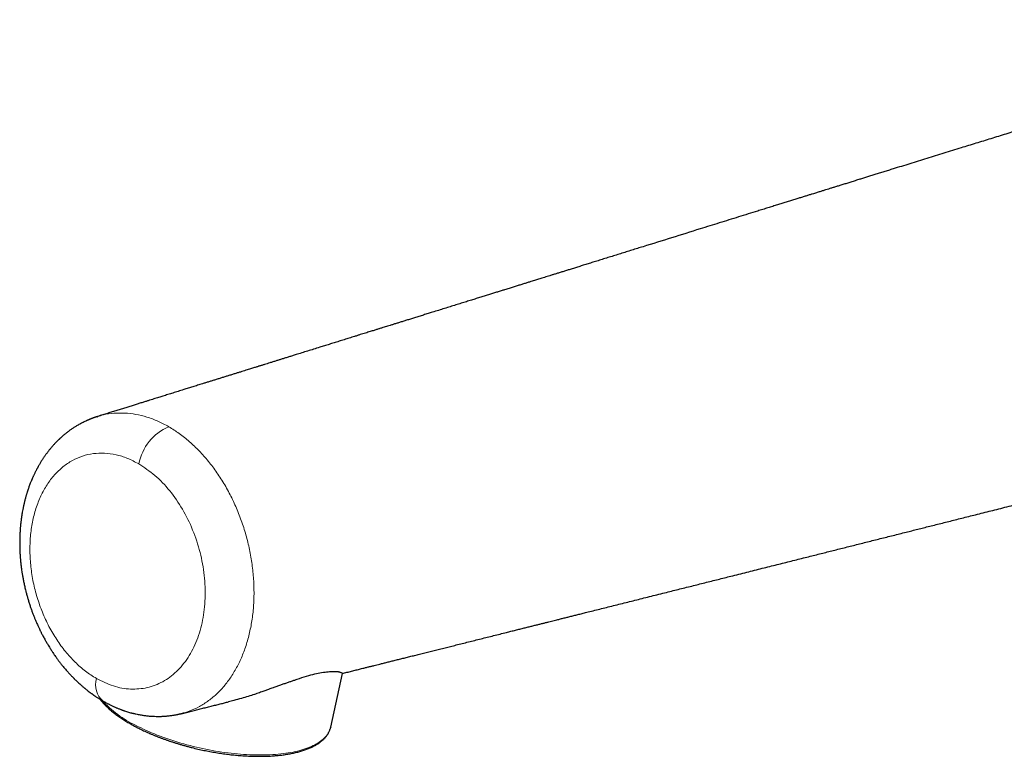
# Model space of a CAD drawing. Header units: millimetres. Extents: x 8 to 961, y 12 to 932.
# Tile 51 of 187: x 635 to 718, y 211 to 273. Entities that reach past the tile are written whole.
import ezdxf

# ---------------------------------------------------------------- set-up
doc = ezdxf.new("R2010")
doc.units = ezdxf.units.MM

msp = doc.modelspace()

# ---------------------------------------------------------------- linework, layer by layer
at = {"color": 7, "linetype": 'Continuous', "lineweight": 30}
for p, q in [((641.347, 239.941), (641.405, 239.958)), ((661.034, 213.773), (662.019, 218.31)), ((661.034, 213.773), (661.02, 213.716))]:
    msp.add_line(p, q, dxfattribs=at)
at = {"color": 8, "linetype": 'Continuous', "lineweight": 0, "flags": 128}
msp.add_lwpolyline([(661.02, 213.716), (661.017, 213.704), (660.986, 213.601), (660.948, 213.499), (660.903, 213.398), (660.851, 213.3), (660.791, 213.203), (660.725, 213.109), (660.652, 213.016), (660.572, 212.925), (660.486, 212.837), (660.392, 212.751), (660.293, 212.667), (660.186, 212.585), (660.073, 212.506), (659.954, 212.429), (659.828, 212.355), (659.696, 212.283), (659.558, 212.214), (659.413, 212.147), (659.263, 212.083), (659.107, 212.022), (658.945, 211.964), (658.778, 211.908), (658.605, 211.856), (658.427, 211.806), (658.243, 211.759), (658.055, 211.715), (657.861, 211.674), (657.663, 211.637), (657.46, 211.602), (657.252, 211.57), (657.04, 211.542), (656.823, 211.516), (656.603, 211.494), (656.378, 211.475), (656.15, 211.459), (655.918, 211.446), (655.682, 211.437), (655.444, 211.43), (655.202, 211.427), (654.957, 211.427), (654.709, 211.43), (654.459, 211.437), (654.207, 211.446), (653.952, 211.459), (653.695, 211.475), (653.436, 211.494), (653.175, 211.517), (652.913, 211.542), (652.649, 211.571), (652.385, 211.602), (652.119, 211.637), (651.853, 211.675), (651.586, 211.716), (651.318, 211.76), (651.051, 211.806), (650.783, 211.856), (650.516, 211.909), (650.248, 211.964), (649.982, 212.023), (649.716, 212.084), (649.451, 212.148), (649.187, 212.214), (648.925, 212.284), (648.664, 212.355), (648.404, 212.43), (648.147, 212.507), (647.891, 212.586), (647.638, 212.667), (647.387, 212.751), (647.139, 212.838), (646.894, 212.926), (646.651, 213.017), (646.411, 213.11), (646.175, 213.204), (645.942, 213.301), (645.713, 213.399), (645.488, 213.5), (645.266, 213.602), (645.049, 213.706), (644.835, 213.811), (644.626, 213.918)], dxfattribs=at)
at = {"color": 8, "linetype": 'Continuous', "lineweight": 0}
for centre, radius, start, end in [((649.12, 235.127), 4.342, 113.58187, 168.76856), ((642.99, 217.347), 1.78, 162.56337, 230.86231), ((648.768, 222.57), 9.592, 222.92196, 244.42236)]:
    msp.add_arc(centre, radius, start, end, dxfattribs=at)
at = {"color": 7, "linetype": 'Continuous', "lineweight": 30}
for points, knots in [([(763.387, 270.487), (763.352, 270.507), (763.29, 270.543), (763.208, 270.589), (763.147, 270.623), (763.099, 270.65), (763.038, 270.684), (762.956, 270.729), (762.845, 270.79), (762.721, 270.857), (762.588, 270.928), (762.461, 270.994), (762.342, 271.055), (762.229, 271.113), (762.118, 271.168), (762.004, 271.224), (761.882, 271.284), (761.748, 271.349), (761.605, 271.416), (761.461, 271.482), (761.324, 271.545), (761.186, 271.606), (761.044, 271.669), (760.893, 271.734), (760.742, 271.797), (760.588, 271.861), (760.43, 271.925), (760.267, 271.989), (760.107, 272.051), (759.956, 272.108), (759.815, 272.16), (759.68, 272.209), (759.535, 272.26), (759.374, 272.316), (759.19, 272.378), (758.993, 272.442), (758.788, 272.507), (758.572, 272.572), (758.358, 272.635), (758.145, 272.695), (757.942, 272.749), (757.74, 272.802), (757.527, 272.855), (757.3, 272.909), (757.067, 272.961), (756.837, 273.01), (756.621, 273.054), (756.415, 273.093), (756.22, 273.128), (756.029, 273.161), (755.816, 273.195), (755.569, 273.231), (755.287, 273.27), (754.991, 273.305), (754.693, 273.336), (754.401, 273.362), (754.118, 273.383), (753.847, 273.399), (753.542, 273.413), (753.196, 273.423), (752.806, 273.427), (752.407, 273.423), (752.057, 273.413), (751.754, 273.399), (751.503, 273.384), (751.297, 273.369), (751.142, 273.357), (751.041, 273.349), (750.947, 273.34), (750.853, 273.332), (750.765, 273.323), (750.683, 273.315), (750.607, 273.307), (750.527, 273.298), (750.439, 273.289), (750.344, 273.278), (750.245, 273.266), (750.152, 273.254), (750.068, 273.244), (749.993, 273.234), (749.923, 273.224), (749.852, 273.215), (749.776, 273.204), (749.692, 273.192), (749.605, 273.179), (749.52, 273.167), (749.444, 273.155), (749.376, 273.144), (749.316, 273.135), (749.263, 273.126), (749.213, 273.118), (749.159, 273.109), (749.096, 273.099), (749.029, 273.087), (748.966, 273.076), (748.906, 273.066), (748.842, 273.054), (748.773, 273.042), (748.668, 273.023), (748.532, 272.997), (748.36, 272.964), (748.189, 272.93), (748.017, 272.894), (747.848, 272.858), (747.698, 272.825), (747.576, 272.798), (747.473, 272.775), (747.372, 272.751), (747.271, 272.728), (747.168, 272.703), (747.066, 272.679), (746.963, 272.654), (746.861, 272.628), (746.756, 272.602), (746.652, 272.576), (746.548, 272.549), (746.446, 272.523), (746.34, 272.495), (746.234, 272.467), (746.144, 272.443), (746.065, 272.422), (746.001, 272.404), (745.933, 272.386), (745.86, 272.366), (745.795, 272.348), (745.741, 272.333), (745.7, 272.321), (745.657, 272.309), (745.604, 272.294), (745.532, 272.274), (745.45, 272.25), (745.365, 272.226), (745.289, 272.204), (745.217, 272.184), (745.149, 272.164), (745.076, 272.142), (744.991, 272.118), (744.893, 272.088), (744.795, 272.059), (744.7, 272.031), (744.612, 272.005), (744.528, 271.979), (744.444, 271.954), (744.361, 271.928), (744.281, 271.904), (744.202, 271.88), (744.119, 271.854), (744.016, 271.823), (743.893, 271.785), (743.761, 271.743), (743.636, 271.704), (743.524, 271.67), (743.42, 271.637), (743.29, 271.597), (743.131, 271.547), (742.945, 271.489), (742.759, 271.431), (742.577, 271.375), (742.399, 271.32), (742.222, 271.265), (742.044, 271.211), (741.866, 271.156), (741.691, 271.102), (741.527, 271.052), (741.387, 271.009), (741.271, 270.974), (741.177, 270.945), (741.092, 270.919), (741.011, 270.894), (740.927, 270.868), (740.821, 270.835), (740.69, 270.795), (740.532, 270.746), (740.358, 270.693), (740.168, 270.634), (739.96, 270.57), (739.739, 270.502), (739.505, 270.43), (739.259, 270.354), (739.001, 270.274), (738.737, 270.193), (738.376, 270.082), (737.923, 269.943), (737.381, 269.776), (736.789, 269.593), (736.147, 269.396), (735.459, 269.184), (734.785, 268.976), (734.183, 268.791), (733.653, 268.627), (733.188, 268.484), (732.722, 268.341), (732.248, 268.194), (731.761, 268.045), (731.264, 267.891), (730.739, 267.73), (730.187, 267.56), (729.609, 267.381), (729.019, 267.2), (728.417, 267.014), (727.777, 266.817), (727.097, 266.607), (726.379, 266.386), (725.649, 266.161), (724.908, 265.933), (724.157, 265.701), (723.397, 265.467), (722.629, 265.23), (721.674, 264.935), (720.541, 264.586), (719.239, 264.183), (717.951, 263.785), (716.677, 263.392), (715.417, 263.002), (714.097, 262.593), (712.717, 262.166), (711.278, 261.72), (709.854, 261.279), (708.779, 260.946), (708.048, 260.719), (707.659, 260.598), (707.276, 260.48), (706.905, 260.364), (706.546, 260.253), (706.2, 260.145), (705.866, 260.042), (705.519, 259.934), (705.161, 259.823), (704.794, 259.709), (704.446, 259.601), (704.118, 259.499), (703.808, 259.403), (703.517, 259.312), (703.245, 259.228), (702.992, 259.149), (702.757, 259.076), (702.563, 259.016), (702.402, 258.966), (702.265, 258.923), (702.12, 258.878), (701.965, 258.83), (701.801, 258.779), (701.601, 258.717), (701.364, 258.643), (701.085, 258.557), (700.788, 258.464), (700.472, 258.366), (700.136, 258.262), (699.782, 258.151), (699.42, 258.039), (699.051, 257.924), (698.676, 257.808), (698.286, 257.686), (697.879, 257.56), (697.457, 257.428), (696.901, 257.255), (696.216, 257.042), (695.407, 256.79), (694.598, 256.539), (693.792, 256.288), (692.986, 256.037), (691.646, 255.62), (689.772, 255.036), (688.007, 254.486), (686.888, 254.138), (686.414, 253.99), (685.939, 253.842), (685.464, 253.694), (684.988, 253.546), (684.512, 253.398), (684.038, 253.25), (683.581, 253.108), (683.144, 252.972), (682.731, 252.843), (682.332, 252.719), (681.948, 252.599), (681.58, 252.484), (681.233, 252.376), (680.907, 252.275), (680.601, 252.18), (680.309, 252.089), (680.031, 252.002), (679.767, 251.92), (679.517, 251.842), (679.28, 251.769), (679.058, 251.699), (678.849, 251.634), (678.656, 251.574), (678.473, 251.517), (678.293, 251.461), (678.108, 251.404), (677.891, 251.336), (677.642, 251.259), (677.358, 251.17), (677.058, 251.077), (676.741, 250.978), (676.408, 250.874), (676.059, 250.766), (675.721, 250.66), (675.395, 250.559), (675.081, 250.461), (674.754, 250.359), (674.411, 250.253), (674.053, 250.141), (673.681, 250.025), (673.291, 249.904), (672.886, 249.778), (672.464, 249.647), (672.026, 249.51), (671.573, 249.369), (671.104, 249.224), (670.62, 249.073), (670.12, 248.917), (669.658, 248.773), (669.235, 248.642), (668.857, 248.524), (668.479, 248.407), (668.111, 248.292), (667.763, 248.184), (667.434, 248.081), (667.126, 247.985), (666.835, 247.895), (666.561, 247.809), (666.303, 247.729), (666.062, 247.654), (665.839, 247.585), (665.636, 247.522), (665.462, 247.467), (665.315, 247.422), (665.194, 247.384), (665.078, 247.348), (664.959, 247.311), (664.829, 247.271), (664.684, 247.226), (664.526, 247.176), (664.353, 247.122), (664.166, 247.064), (663.966, 247.002), (663.754, 246.936), (663.529, 246.866), (663.291, 246.792), (662.98, 246.695), (662.604, 246.578), (662.169, 246.443), (661.742, 246.31), (661.323, 246.179), (660.913, 246.052), (660.511, 245.927), (660.072, 245.79), (659.597, 245.642), (659.089, 245.484), (658.597, 245.331), (658.173, 245.199), (657.813, 245.087), (657.515, 244.994), (657.227, 244.904), (656.953, 244.819), (656.692, 244.738), (656.431, 244.656), (656.172, 244.576), (655.917, 244.496), (655.681, 244.423), (655.488, 244.363), (655.337, 244.316), (655.221, 244.28), (655.112, 244.246), (655.01, 244.214), (654.911, 244.183), (654.802, 244.149), (654.676, 244.11), (654.528, 244.064), (654.364, 244.013), (654.184, 243.957), (653.986, 243.895), (653.771, 243.828), (653.54, 243.756), (653.293, 243.679), (653.029, 243.597), (652.749, 243.51), (652.466, 243.422), (652.182, 243.333), (651.899, 243.245), (651.612, 243.156), (651.326, 243.067), (651.045, 242.979), (650.768, 242.893), (650.496, 242.808), (650.178, 242.709), (649.818, 242.597), (649.418, 242.472), (649.029, 242.351), (648.618, 242.223), (648.189, 242.089), (647.742, 241.95), (647.314, 241.817), (646.975, 241.711), (646.716, 241.63), (646.526, 241.571), (646.326, 241.509), (646.114, 241.443), (645.891, 241.373), (645.657, 241.3), (645.397, 241.219), (645.11, 241.13), (644.794, 241.031), (644.462, 240.928), (644.116, 240.82), (643.754, 240.707), (643.384, 240.592), (643.008, 240.475), (642.625, 240.355), (642.229, 240.232), (641.819, 240.104), (641.541, 240.017), (641.4, 239.973)], [0, 0, 0, 0, 0.000712, 0.001264, 0.001657, 0.001944, 0.002244, 0.002883, 0.003594, 0.004485, 0.005373, 0.006234, 0.00701, 0.00774, 0.008469, 0.0092, 0.00998, 0.01088, 0.011824, 0.012769, 0.013674, 0.01448, 0.01545, 0.016415, 0.017398, 0.018344, 0.019374, 0.020413, 0.02145, 0.022409, 0.023278, 0.024117, 0.024956, 0.02602, 0.027142, 0.028416, 0.029697, 0.030982, 0.032427, 0.033685, 0.034923, 0.036162, 0.037408, 0.038833, 0.040317, 0.041668, 0.043017, 0.044251, 0.045402, 0.046548, 0.047697, 0.049251, 0.050995, 0.052785, 0.054565, 0.056345, 0.058029, 0.059619, 0.061209, 0.063488, 0.065808, 0.068196, 0.070668, 0.072168, 0.073712, 0.075283, 0.075979, 0.076585, 0.077163, 0.077747, 0.078345, 0.078823, 0.079287, 0.079778, 0.080344, 0.080964, 0.081603, 0.082231, 0.082762, 0.083227, 0.083675, 0.084123, 0.084607, 0.08514, 0.085765, 0.086295, 0.086798, 0.087242, 0.087628, 0.087972, 0.088275, 0.088601, 0.089026, 0.089519, 0.089921, 0.090261, 0.090684, 0.091183, 0.09162, 0.092748, 0.09388, 0.095026, 0.096135, 0.097308, 0.098394, 0.099131, 0.099749, 0.100447, 0.101161, 0.101795, 0.102515, 0.103234, 0.103883, 0.104595, 0.105395, 0.106003, 0.106748, 0.107504, 0.108191, 0.108949, 0.109395, 0.109827, 0.110303, 0.110829, 0.111352, 0.111689, 0.111958, 0.112223, 0.112598, 0.113085, 0.113768, 0.114355, 0.114896, 0.115411, 0.115897, 0.116351, 0.117009, 0.117721, 0.118511, 0.11916, 0.119818, 0.120443, 0.12106, 0.121698, 0.122346, 0.122888, 0.1235, 0.124267, 0.125325, 0.126442, 0.127456, 0.128367, 0.129206, 0.130076, 0.131644, 0.133305, 0.134943, 0.136541, 0.138107, 0.139691, 0.141209, 0.142752, 0.144299, 0.145711, 0.146958, 0.147871, 0.14867, 0.149356, 0.150024, 0.15073, 0.151473, 0.152717, 0.154053, 0.155482, 0.157137, 0.158902, 0.160777, 0.162763, 0.16486, 0.167068, 0.169342, 0.171602, 0.176288, 0.180903, 0.185445, 0.19142, 0.197279, 0.203022, 0.208637, 0.212634, 0.216558, 0.220502, 0.224538, 0.228675, 0.232912, 0.237236, 0.242079, 0.247, 0.252009, 0.257128, 0.262373, 0.268367, 0.274484, 0.280703, 0.287012, 0.293404, 0.299873, 0.306418, 0.313036, 0.324256, 0.335347, 0.346314, 0.357163, 0.367899, 0.378526, 0.390921, 0.403183, 0.41532, 0.427343, 0.43069, 0.434028, 0.437306, 0.440475, 0.443536, 0.446488, 0.449334, 0.452074, 0.455369, 0.4585, 0.461466, 0.46427, 0.466912, 0.469394, 0.471715, 0.473878, 0.475882, 0.477729, 0.478854, 0.480002, 0.481237, 0.482559, 0.483968, 0.485463, 0.487675, 0.490051, 0.492592, 0.495296, 0.498163, 0.501192, 0.504384, 0.507451, 0.510654, 0.513991, 0.517463, 0.52107, 0.52481, 0.531727, 0.538651, 0.54556, 0.552456, 0.55934, 0.566216, 0.586811, 0.607406, 0.611457, 0.61551, 0.619566, 0.623626, 0.62769, 0.631759, 0.635832, 0.639822, 0.643484, 0.647018, 0.650424, 0.653702, 0.65685, 0.659868, 0.662594, 0.665204, 0.667696, 0.670071, 0.672328, 0.674466, 0.676486, 0.678387, 0.680169, 0.681831, 0.683348, 0.684853, 0.686441, 0.68811, 0.690399, 0.692827, 0.695394, 0.6981, 0.700945, 0.70393, 0.707056, 0.709612, 0.712286, 0.715087, 0.718015, 0.721071, 0.724255, 0.727567, 0.731043, 0.734651, 0.73839, 0.742261, 0.746265, 0.750401, 0.75467, 0.759073, 0.762252, 0.765497, 0.768778, 0.771928, 0.774921, 0.777708, 0.780343, 0.782826, 0.785157, 0.787373, 0.789431, 0.791331, 0.793071, 0.794653, 0.795785, 0.796818, 0.797758, 0.798752, 0.799867, 0.801102, 0.802457, 0.803933, 0.805529, 0.807246, 0.80905, 0.810971, 0.813008, 0.815162, 0.818922, 0.82265, 0.826303, 0.82988, 0.833382, 0.836809, 0.84016, 0.844643, 0.848983, 0.85318, 0.857232, 0.859853, 0.862409, 0.864869, 0.867212, 0.86944, 0.871552, 0.873893, 0.876073, 0.878092, 0.879951, 0.880996, 0.881983, 0.882911, 0.883781, 0.884593, 0.885447, 0.886577, 0.88784, 0.889236, 0.890765, 0.892462, 0.894298, 0.896273, 0.898386, 0.900638, 0.903028, 0.905557, 0.907883, 0.910315, 0.912795, 0.915238, 0.917642, 0.920006, 0.922332, 0.924619, 0.928134, 0.931553, 0.934876, 0.938102, 0.94207, 0.945882, 0.949539, 0.953041, 0.954576, 0.956189, 0.957899, 0.959706, 0.96161, 0.96361, 0.965707, 0.968275, 0.970974, 0.973804, 0.976764, 0.979855, 0.983076, 0.986231, 0.989502, 0.992887, 0.996386, 1, 1, 1, 1]), ([(641.37, 239.959), (641.338, 239.949), (641.279, 239.931), (641.199, 239.904), (641.135, 239.882), (641.079, 239.862), (641.028, 239.844), (640.979, 239.826), (640.928, 239.807), (640.877, 239.788), (640.833, 239.77), (640.796, 239.756), (640.759, 239.741), (640.713, 239.722), (640.662, 239.701), (640.613, 239.68), (640.566, 239.66), (640.515, 239.638), (640.454, 239.611), (640.364, 239.569), (640.239, 239.51), (640.095, 239.437), (639.95, 239.36), (639.815, 239.286), (639.684, 239.21), (639.565, 239.138), (639.45, 239.066), (639.34, 238.994), (639.226, 238.918), (639.117, 238.842), (639.018, 238.771), (638.932, 238.707), (638.857, 238.65), (638.783, 238.593), (638.711, 238.536), (638.637, 238.476), (638.564, 238.415), (638.499, 238.36), (638.439, 238.309), (638.382, 238.258), (638.322, 238.205), (638.271, 238.159), (638.228, 238.119), (638.188, 238.081), (638.142, 238.038), (638.095, 237.992), (638.041, 237.94), (637.985, 237.885), (637.926, 237.825), (637.872, 237.769), (637.818, 237.713), (637.756, 237.647), (637.684, 237.569), (637.611, 237.487), (637.537, 237.403), (637.465, 237.319), (637.391, 237.23), (637.319, 237.142), (637.253, 237.058), (637.19, 236.977), (637.13, 236.898), (637.068, 236.815), (637.005, 236.728), (636.947, 236.646), (636.892, 236.568), (636.838, 236.488), (636.778, 236.398), (636.713, 236.299), (636.646, 236.193), (636.581, 236.087), (636.519, 235.984), (636.462, 235.886), (636.415, 235.804), (636.377, 235.736), (636.345, 235.678), (636.31, 235.614), (636.27, 235.54), (636.227, 235.458), (636.182, 235.371), (636.135, 235.278), (636.087, 235.178), (636.037, 235.074), (635.99, 234.974), (635.95, 234.885), (635.916, 234.81), (635.889, 234.747), (635.864, 234.689), (635.837, 234.625), (635.805, 234.548), (635.765, 234.45), (635.717, 234.329), (635.662, 234.185), (635.612, 234.051), (635.572, 233.936), (635.542, 233.85), (635.518, 233.778), (635.498, 233.719), (635.481, 233.666), (635.463, 233.611), (635.442, 233.544), (635.418, 233.467), (635.392, 233.381), (635.366, 233.293), (635.337, 233.19), (635.304, 233.072), (635.269, 232.941), (635.238, 232.817), (635.211, 232.707), (635.19, 232.617), (635.174, 232.546), (635.159, 232.482), (635.144, 232.411), (635.124, 232.321), (635.103, 232.219), (635.076, 232.081), (635.046, 231.917), (635.013, 231.721), (634.983, 231.529), (634.957, 231.344), (634.936, 231.179), (634.919, 231.034), (634.905, 230.908), (634.895, 230.807), (634.888, 230.727), (634.881, 230.653), (634.873, 230.56), (634.864, 230.442), (634.855, 230.305), (634.846, 230.161), (634.839, 230.015), (634.833, 229.865), (634.828, 229.677), (634.824, 229.445), (634.824, 229.162), (634.829, 228.906), (634.836, 228.684), (634.844, 228.507), (634.854, 228.339), (634.864, 228.19), (634.873, 228.066), (634.881, 227.967), (634.887, 227.891), (634.893, 227.833), (634.899, 227.771), (634.906, 227.69), (634.918, 227.583), (634.932, 227.455), (634.949, 227.309), (634.974, 227.121), (635.007, 226.887), (635.052, 226.605), (635.106, 226.299), (635.171, 225.971), (635.247, 225.619), (635.328, 225.284), (635.41, 224.97), (635.491, 224.679), (635.579, 224.383), (635.672, 224.09), (635.765, 223.812), (635.862, 223.54), (635.96, 223.279), (636.058, 223.029), (636.15, 222.806), (636.234, 222.609), (636.309, 222.438), (636.376, 222.292), (636.432, 222.171), (636.472, 222.086), (636.499, 222.03), (636.517, 221.993), (636.538, 221.949), (636.566, 221.891), (636.603, 221.816), (636.65, 221.724), (636.707, 221.612), (636.775, 221.482), (636.851, 221.338), (636.931, 221.193), (637.009, 221.052), (637.086, 220.917), (637.175, 220.765), (637.275, 220.599), (637.384, 220.422), (637.498, 220.243), (637.615, 220.065), (637.733, 219.891), (637.837, 219.741), (637.921, 219.624), (637.987, 219.532), (638.045, 219.454), (638.109, 219.367), (638.181, 219.272), (638.259, 219.172), (638.345, 219.062), (638.442, 218.941), (638.553, 218.806), (638.678, 218.658), (638.795, 218.523), (638.901, 218.405), (638.99, 218.307), (639.079, 218.211), (639.161, 218.123), (639.231, 218.051), (639.282, 217.998), (639.319, 217.961), (639.349, 217.93), (639.385, 217.894), (639.43, 217.849), (639.483, 217.796), (639.542, 217.739), (639.63, 217.653), (639.743, 217.547), (639.875, 217.426), (639.995, 217.318), (640.102, 217.226), (640.185, 217.155), (640.249, 217.101), (640.302, 217.057), (640.363, 217.007), (640.436, 216.948), (640.546, 216.86), (640.688, 216.75), (640.823, 216.65), (640.92, 216.579), (640.977, 216.538), (641.028, 216.502), (641.074, 216.47), (641.116, 216.441), (641.164, 216.408), (641.227, 216.365), (641.312, 216.309), (641.407, 216.246), (641.51, 216.181), (641.617, 216.114), (641.737, 216.042), (641.822, 215.992), (641.866, 215.967)], [0, 0, 0, 0, 0.0035993, 0.006763, 0.0095052, 0.0118085, 0.0137358, 0.0154912, 0.0176132, 0.0199257, 0.0217494, 0.0230204, 0.0243764, 0.0262885, 0.0286212, 0.0306808, 0.0323693, 0.0343906, 0.0369477, 0.0398629, 0.0456777, 0.0525186, 0.0581034, 0.0642126, 0.0699108, 0.0752398, 0.0798918, 0.085279, 0.0900403, 0.0953687, 0.1003424, 0.1037007, 0.1074616, 0.1108741, 0.114253, 0.1178184, 0.1215333, 0.1249011, 0.1274357, 0.1302918, 0.1335092, 0.1363938, 0.1380195, 0.1400466, 0.1425693, 0.1450808, 0.1473657, 0.1508825, 0.1539273, 0.1567494, 0.1594954, 0.162526, 0.1668627, 0.1712506, 0.1747197, 0.1792264, 0.1834995, 0.1874834, 0.1918293, 0.1952957, 0.1987464, 0.2026681, 0.2068164, 0.2105153, 0.213751, 0.2171611, 0.2210294, 0.2255732, 0.2302734, 0.2347872, 0.2391153, 0.2432393, 0.246876, 0.249303, 0.2515058, 0.2540938, 0.2571473, 0.2605663, 0.2640865, 0.2676936, 0.2717614, 0.2759339, 0.2800244, 0.283536, 0.2864427, 0.2887455, 0.2907451, 0.2932096, 0.296177, 0.2995511, 0.3044408, 0.3098642, 0.3158196, 0.319497, 0.3226652, 0.3253247, 0.3274762, 0.3291622, 0.3311382, 0.3335224, 0.336412, 0.3396015, 0.34279, 0.3459749, 0.3507076, 0.3554325, 0.3600081, 0.3639044, 0.3670715, 0.3695232, 0.3713046, 0.3737963, 0.376998, 0.3807523, 0.3844426, 0.3913192, 0.3977037, 0.404665, 0.4109338, 0.4165141, 0.421416, 0.4256422, 0.4291941, 0.4315126, 0.4337042, 0.4366126, 0.4408463, 0.4455209, 0.4502848, 0.4551378, 0.46008, 0.4651618, 0.4737279, 0.4830184, 0.49303, 0.4987808, 0.5047427, 0.5103744, 0.5152119, 0.5192569, 0.5224599, 0.5249012, 0.5265866, 0.5281551, 0.5309721, 0.5344662, 0.5386372, 0.5434532, 0.548668, 0.5570801, 0.5662739, 0.5762503, 0.5870096, 0.5985505, 0.6108704, 0.6201242, 0.629769, 0.6398017, 0.6498496, 0.659269, 0.6680483, 0.6775743, 0.6862142, 0.6939754, 0.7008752, 0.7069121, 0.712083, 0.7163859, 0.71988, 0.7212126, 0.7223994, 0.7238544, 0.7259364, 0.728646, 0.7319843, 0.7359523, 0.7408388, 0.7463358, 0.7517754, 0.7570303, 0.7621, 0.7669839, 0.7742817, 0.7811173, 0.7874893, 0.7952948, 0.8022517, 0.8083412, 0.8135623, 0.8165606, 0.8196558, 0.8232771, 0.8273452, 0.8315916, 0.8359944, 0.8413841, 0.8471393, 0.8536637, 0.8609817, 0.8652637, 0.869778, 0.8744705, 0.878642, 0.8820786, 0.8847796, 0.8861838, 0.8875025, 0.8892402, 0.8914118, 0.8940178, 0.8969719, 0.8998778, 0.9067162, 0.9129449, 0.918559, 0.9234812, 0.9276779, 0.92997, 0.9322032, 0.934949, 0.9382338, 0.9420438, 0.9497118, 0.9571531, 0.9598845, 0.9623807, 0.9646113, 0.9665757, 0.9682736, 0.9700895, 0.9727908, 0.9764007, 0.9809221, 0.9849137, 0.9894223, 0.9944501, 1, 1, 1, 1]), ([(662.021, 218.305), (662.146, 218.336), (662.405, 218.401), (662.793, 218.498), (663.18, 218.595), (663.552, 218.688), (663.885, 218.771), (664.181, 218.845), (664.442, 218.91), (664.693, 218.973), (664.935, 219.033), (665.196, 219.099), (665.482, 219.17), (665.803, 219.25), (666.138, 219.334), (666.487, 219.421), (666.848, 219.511), (667.222, 219.605), (667.607, 219.701), (668.006, 219.801), (668.423, 219.905), (668.856, 220.013), (669.304, 220.125), (669.759, 220.239), (670.218, 220.354), (670.679, 220.469), (671.142, 220.585), (671.799, 220.749), (672.653, 220.963), (673.708, 221.227), (674.775, 221.493), (675.617, 221.704), (676.23, 221.858), (676.608, 221.952), (676.978, 222.045), (677.334, 222.134), (677.673, 222.219), (677.997, 222.3), (678.305, 222.377), (678.598, 222.45), (678.88, 222.521), (679.149, 222.588), (679.406, 222.652), (679.648, 222.713), (679.876, 222.77), (680.075, 222.82), (680.249, 222.863), (680.403, 222.902), (680.557, 222.941), (680.716, 222.98), (680.927, 223.033), (681.195, 223.1), (681.522, 223.182), (681.869, 223.269), (682.234, 223.361), (682.664, 223.468), (683.159, 223.592), (683.716, 223.732), (684.288, 223.875), (684.874, 224.022), (685.474, 224.173), (686.077, 224.324), (686.682, 224.475), (687.289, 224.627), (687.908, 224.783), (688.541, 224.941), (689.349, 225.144), (690.325, 225.389), (691.457, 225.673), (692.575, 225.954), (693.676, 226.23), (694.629, 226.469), (695.435, 226.672), (696.098, 226.838), (696.754, 227.003), (697.401, 227.166), (698.036, 227.325), (698.654, 227.481), (699.256, 227.632), (699.85, 227.781), (700.435, 227.928), (701.011, 228.073), (701.568, 228.213), (702.106, 228.348), (702.626, 228.479), (703.311, 228.651), (704.173, 228.868), (705.222, 229.132), (706.284, 229.398), (707.358, 229.669), (708.444, 229.942), (709.334, 230.165), (710.024, 230.339), (710.515, 230.462), (711.015, 230.588), (711.528, 230.717), (712.059, 230.85), (712.594, 230.985), (713.135, 231.121), (713.68, 231.258), (714.239, 231.398), (714.812, 231.542), (715.411, 231.693), (716.037, 231.85), (716.69, 232.014), (717.357, 232.182), (718.039, 232.353), (718.735, 232.528), (719.489, 232.717), (720.301, 232.921), (721.174, 233.14), (722.064, 233.363), (722.937, 233.583), (723.792, 233.797), (724.628, 234.006), (725.47, 234.218), (726.315, 234.43), (727.157, 234.641), (727.994, 234.85), (728.827, 235.059), (729.734, 235.286), (730.715, 235.531), (731.767, 235.794), (732.808, 236.054), (733.839, 236.312), (734.862, 236.567), (735.881, 236.821), (736.899, 237.075), (737.92, 237.33), (738.986, 237.596), (740.095, 237.873), (740.984, 238.095), (741.611, 238.252), (741.977, 238.343), (742.344, 238.435), (742.709, 238.526), (743.079, 238.619), (743.45, 238.711), (743.818, 238.803), (744.171, 238.891), (744.509, 238.976), (744.832, 239.056), (745.14, 239.133), (745.433, 239.207), (745.708, 239.276), (745.966, 239.34), (746.206, 239.4), (746.433, 239.457), (746.645, 239.51), (746.843, 239.559), (747.037, 239.608), (747.224, 239.654), (747.403, 239.699), (747.563, 239.739), (747.694, 239.771), (747.799, 239.797), (747.881, 239.818), (747.95, 239.835), (748.018, 239.852), (748.072, 239.866), (748.118, 239.877), (748.154, 239.886), (748.195, 239.897), (748.244, 239.909), (748.3, 239.923), (748.365, 239.94), (748.441, 239.959), (748.519, 239.979), (748.593, 239.997), (748.648, 240.011), (748.685, 240.021), (748.71, 240.027), (748.731, 240.032), (748.75, 240.037), (748.768, 240.041), (748.788, 240.046), (748.81, 240.052), (748.829, 240.056), (748.842, 240.059), (748.852, 240.062), (748.862, 240.064), (748.869, 240.066), (748.869, 240.066), (748.869, 240.066)], [0, 0, 0, 0, 0.004299, 0.008916, 0.013359, 0.017628, 0.021724, 0.02482, 0.02781, 0.030692, 0.033467, 0.03615, 0.039659, 0.043335, 0.047176, 0.051184, 0.055357, 0.059618, 0.064039, 0.068621, 0.073365, 0.078371, 0.083542, 0.088781, 0.094044, 0.099332, 0.104644, 0.109982, 0.12196, 0.134065, 0.146299, 0.158663, 0.163047, 0.167429, 0.171675, 0.175758, 0.179677, 0.183367, 0.186898, 0.190271, 0.193485, 0.196595, 0.199539, 0.202318, 0.204932, 0.207379, 0.209186, 0.210907, 0.212669, 0.214496, 0.216391, 0.21994, 0.223703, 0.22768, 0.23187, 0.236276, 0.242503, 0.2489, 0.255463, 0.262191, 0.269086, 0.276148, 0.282961, 0.289925, 0.29704, 0.304309, 0.311719, 0.324898, 0.337907, 0.350743, 0.363398, 0.375865, 0.38356, 0.391177, 0.398716, 0.406173, 0.413473, 0.420581, 0.427495, 0.434216, 0.441047, 0.447663, 0.454064, 0.460249, 0.466218, 0.471969, 0.483876, 0.495933, 0.508138, 0.520484, 0.532967, 0.54558, 0.551169, 0.556782, 0.562493, 0.568397, 0.574492, 0.580776, 0.586873, 0.593136, 0.599561, 0.606148, 0.612895, 0.620221, 0.627721, 0.635392, 0.643229, 0.65123, 0.65939, 0.669207, 0.679231, 0.689456, 0.699873, 0.709327, 0.718921, 0.728639, 0.738354, 0.748017, 0.757625, 0.767174, 0.776658, 0.788848, 0.800914, 0.812848, 0.824642, 0.836367, 0.847987, 0.859657, 0.871348, 0.883092, 0.896291, 0.909466, 0.913631, 0.917825, 0.922041, 0.92626, 0.930365, 0.934766, 0.938981, 0.943019, 0.946884, 0.95058, 0.954104, 0.957459, 0.960643, 0.963551, 0.966298, 0.968885, 0.97131, 0.973572, 0.975673, 0.977939, 0.979981, 0.981797, 0.983388, 0.984445, 0.985372, 0.986171, 0.986811, 0.987638, 0.987956, 0.988305, 0.988811, 0.989319, 0.989935, 0.990661, 0.991465, 0.992455, 0.99333, 0.994093, 0.994497, 0.99486, 0.99518, 0.99546, 0.995801, 0.996261, 0.996813, 0.997301, 0.9977, 0.998049, 0.998678, 0.999427, 1, 1, 1, 1]), ([(662.041, 218.311), (662.042, 218.311), (662.059, 218.312), (662.012, 218.329), (661.931, 218.356), (661.84, 218.384), (661.767, 218.404), (661.712, 218.419), (661.68, 218.426), (661.667, 218.428), (661.663, 218.429), (661.661, 218.429), (661.66, 218.429), (661.66, 218.429), (661.66, 218.429), (661.66, 218.429), (661.66, 218.429), (661.66, 218.429), (661.558, 218.442), (661.318, 218.455), (660.848, 218.433), (660.301, 218.364), (659.683, 218.242), (658.975, 218.046), (658.368, 217.851), (657.913, 217.698), (657.648, 217.608), (657.373, 217.513), (657.087, 217.413), (656.792, 217.309), (656.487, 217.201), (656.217, 217.106), (655.959, 217.011), (655.704, 216.916), (655.389, 216.8), (655.018, 216.67), (654.58, 216.522), (654.073, 216.361), (653.496, 216.19), (652.939, 216.036), (652.574, 215.947), (652.426, 215.911)], [0, 0, 0, 0, 0.005487, 0.068839, 0.120118, 0.150654, 0.174397, 0.191346, 0.19787, 0.200066, 0.200902, 0.201244, 0.20139, 0.201453, 0.201481, 0.201493, 0.201498, 0.201501, 0.201502, 0.277693, 0.348109, 0.413241, 0.47371, 0.53482, 0.600162, 0.61972, 0.639693, 0.660093, 0.680932, 0.702223, 0.723976, 0.746199, 0.759357, 0.778457, 0.799559, 0.82503, 0.854869, 0.889077, 0.927653, 0.970598, 1, 1, 1, 1]), ([(641.591, 216.131), (641.608, 216.108), (641.655, 216.047), (641.738, 215.946), (641.84, 215.828), (641.948, 215.71), (642.062, 215.593), (642.182, 215.476), (642.307, 215.359), (642.438, 215.243), (642.574, 215.128), (642.716, 215.013), (642.863, 214.899), (643.015, 214.785), (643.173, 214.673), (643.335, 214.561), (643.502, 214.451), (643.673, 214.341), (643.85, 214.233), (644.031, 214.125), (644.216, 214.019), (644.405, 213.914), (644.554, 213.835), (644.639, 213.79), (644.659, 213.78)], [0, 0, 0, 0, 0.026895, 0.074927, 0.122984, 0.171052, 0.219121, 0.267181, 0.315227, 0.363255, 0.411262, 0.459248, 0.50721, 0.555148, 0.603063, 0.650954, 0.698822, 0.746669, 0.794494, 0.842299, 0.890086, 0.937853, 0.985604, 1, 1, 1, 1]), ([(641.866, 215.967), (641.908, 215.943), (641.987, 215.897), (642.101, 215.835), (642.204, 215.779), (642.304, 215.727), (642.405, 215.676), (642.512, 215.623), (642.619, 215.572), (642.724, 215.523), (642.821, 215.48), (642.919, 215.437), (643.021, 215.393), (643.126, 215.35), (643.235, 215.306), (643.329, 215.27), (643.409, 215.241), (643.464, 215.22), (643.511, 215.204), (643.556, 215.188), (643.606, 215.17), (643.702, 215.138), (643.836, 215.094), (644.006, 215.042), (644.138, 215.005), (644.231, 214.979), (644.282, 214.966), (644.33, 214.954), (644.383, 214.94), (644.44, 214.926), (644.52, 214.907), (644.643, 214.879), (644.801, 214.846), (644.973, 214.814), (645.182, 214.779), (645.433, 214.743), (645.728, 214.712), (646.025, 214.691), (646.32, 214.68), (646.619, 214.68), (646.883, 214.689), (647.097, 214.703), (647.264, 214.717), (647.416, 214.733), (647.576, 214.753), (647.706, 214.772), (647.813, 214.789), (647.891, 214.803), (647.972, 214.817), (648.042, 214.831), (648.099, 214.842), (648.143, 214.851), (648.195, 214.862), (648.261, 214.877), (648.347, 214.896), (648.41, 214.912), (648.445, 214.921)], [0, 0, 0, 0, 0.020501, 0.03876, 0.05485, 0.070556, 0.086647, 0.103122, 0.121721, 0.137855, 0.152472, 0.167361, 0.184029, 0.20052, 0.216349, 0.23445, 0.244407, 0.253009, 0.260165, 0.266107, 0.27358, 0.283374, 0.309981, 0.3349, 0.36095, 0.37013, 0.377203, 0.383936, 0.391974, 0.401252, 0.409784, 0.428423, 0.455839, 0.480933, 0.505681, 0.549198, 0.593115, 0.637211, 0.681062, 0.724726, 0.770246, 0.79862, 0.820443, 0.844911, 0.867116, 0.892135, 0.903941, 0.915279, 0.927711, 0.940487, 0.947114, 0.953637, 0.960812, 0.970859, 0.983921, 1, 1, 1, 1]), ([(648.424, 214.91), (648.574, 214.947), (648.871, 215.021), (649.309, 215.131), (649.734, 215.237), (650.144, 215.339), (650.55, 215.441), (650.952, 215.541), (651.349, 215.64), (651.726, 215.734), (652.084, 215.824), (652.315, 215.881), (652.426, 215.909)], [0, 0, 0, 0, 0.11238, 0.222517, 0.32874, 0.43106, 0.529487, 0.63327, 0.732363, 0.826777, 0.91652, 1, 1, 1, 1]), ([(644.659, 213.78), (644.693, 213.762), (644.794, 213.71), (644.963, 213.625), (645.168, 213.525), (645.376, 213.427), (645.588, 213.331), (645.804, 213.236), (646.022, 213.143), (646.244, 213.052), (646.469, 212.962), (646.697, 212.875), (646.927, 212.789), (647.16, 212.705), (647.396, 212.623), (647.634, 212.544), (647.873, 212.466), (648.115, 212.391), (648.359, 212.318), (648.604, 212.247), (648.851, 212.178), (649.099, 212.112), (649.349, 212.048), (649.599, 211.987), (649.85, 211.928), (650.102, 211.872), (650.355, 211.818), (650.608, 211.767), (650.861, 211.718), (651.115, 211.672), (651.368, 211.629), (651.621, 211.588), (651.874, 211.55), (652.126, 211.515), (652.378, 211.483), (652.628, 211.453), (652.878, 211.426), (653.126, 211.402), (653.373, 211.381), (653.619, 211.363), (653.863, 211.348), (654.105, 211.335), (654.345, 211.326), (654.583, 211.319), (654.819, 211.315), (655.052, 211.314), (655.283, 211.316), (655.511, 211.321), (655.736, 211.329), (655.959, 211.34), (656.178, 211.354), (656.394, 211.371), (656.607, 211.39), (656.816, 211.413), (657.022, 211.438), (657.223, 211.467), (657.421, 211.498), (657.615, 211.532), (657.805, 211.569), (657.991, 211.609), (658.172, 211.651), (658.349, 211.697), (658.521, 211.745), (658.688, 211.796), (658.851, 211.85), (659.009, 211.907), (659.162, 211.966), (659.309, 212.028), (659.452, 212.093), (659.589, 212.161), (659.721, 212.231), (659.847, 212.304), (659.968, 212.379), (660.082, 212.457), (660.191, 212.538), (660.294, 212.621), (660.391, 212.706), (660.482, 212.794), (660.566, 212.883), (660.644, 212.975), (660.715, 213.069), (660.781, 213.165), (660.839, 213.262), (660.891, 213.361), (660.937, 213.462), (660.976, 213.564), (661.003, 213.647), (661.015, 213.696), (661.018, 213.71)], [0, 0, 0, 0, 0.006208, 0.018017, 0.029823, 0.041625, 0.053425, 0.065222, 0.077016, 0.088807, 0.100596, 0.112383, 0.124169, 0.135952, 0.147734, 0.159514, 0.171293, 0.183071, 0.194848, 0.206624, 0.218399, 0.230174, 0.241947, 0.253721, 0.265494, 0.277267, 0.28904, 0.300813, 0.312587, 0.32436, 0.336134, 0.347908, 0.359683, 0.371459, 0.383235, 0.395013, 0.406791, 0.418571, 0.430353, 0.442135, 0.45392, 0.465706, 0.477495, 0.489285, 0.501078, 0.512874, 0.524672, 0.536474, 0.548278, 0.560086, 0.571898, 0.583713, 0.595533, 0.607357, 0.619186, 0.63102, 0.642859, 0.654703, 0.666554, 0.67841, 0.690272, 0.70214, 0.714015, 0.725895, 0.737782, 0.749674, 0.761571, 0.773472, 0.785375, 0.797279, 0.809181, 0.821077, 0.832964, 0.844837, 0.856691, 0.868519, 0.880315, 0.892071, 0.903782, 0.91544, 0.927042, 0.938583, 0.950062, 0.961483, 0.972848, 0.984165, 0.995445, 1, 1, 1, 1])]:
    msp.add_open_spline(points, degree=3, knots=knots, dxfattribs=at)
at = {"color": 8, "linetype": 'Continuous', "lineweight": 0}
for points, knots in [([(641.405, 239.958), (641.561, 240.01), (642.003, 240.154), (642.767, 240.257), (643.681, 240.276), (644.611, 240.168), (645.543, 239.936), (646.473, 239.594), (647.08, 239.269), (647.383, 239.106)], [0, 0, 0, 0, 0.083915, 0.236478, 0.389426, 0.542122, 0.694778, 0.847387, 1, 1, 1, 1]), ([(647.383, 239.106), (647.682, 238.921), (648.281, 238.551), (649.141, 237.859), (649.964, 237.076), (650.74, 236.2), (651.462, 235.241), (652.121, 234.205), (652.712, 233.105), (653.23, 231.951), (653.671, 230.754), (654.031, 229.525), (654.301, 228.276), (654.483, 227.02), (654.576, 225.768), (654.577, 224.533), (654.487, 223.326), (654.307, 222.159), (654.036, 221.044), (653.679, 219.993), (653.241, 219.012), (652.724, 218.114), (652.135, 217.304), (651.476, 216.596), (650.757, 215.992), (649.982, 215.502), (649.204, 215.132), (648.668, 214.985), (648.422, 214.917)], [0, 0, 0, 0, 0.038723, 0.077368, 0.116066, 0.154742, 0.193402, 0.232133, 0.270766, 0.309407, 0.348141, 0.38684, 0.425501, 0.464181, 0.502897, 0.541537, 0.580263, 0.618935, 0.65761, 0.696337, 0.734949, 0.773657, 0.812284, 0.850974, 0.889663, 0.928267, 0.966935, 1, 1, 1, 1]), ([(644.861, 235.973), (644.545, 236.139), (643.914, 236.471), (642.944, 236.764), (641.978, 236.9), (641.031, 236.862), (640.118, 236.654), (639.257, 236.28), (638.46, 235.746), (637.742, 235.061), (637.116, 234.237), (636.592, 233.287), (636.178, 232.229), (635.883, 231.08), (635.711, 229.86), (635.665, 228.589), (635.745, 227.29), (635.951, 225.985), (636.279, 224.697), (636.724, 223.446), (637.277, 222.255), (637.929, 221.144), (638.669, 220.132), (639.486, 219.239), (640.361, 218.467), (640.981, 218.076), (641.291, 217.881)], [0, 0, 0, 0, 0.041666, 0.083333, 0.124999, 0.166665, 0.208332, 0.249998, 0.291665, 0.333331, 0.374998, 0.416664, 0.458331, 0.499998, 0.541664, 0.583331, 0.624998, 0.666665, 0.708331, 0.749998, 0.791665, 0.833332, 0.874999, 0.916666, 0.958333, 1, 1, 1, 1]), ([(641.291, 217.881), (641.767, 217.644), (642.718, 217.171), (644.176, 216.929), (645.588, 217.046), (646.903, 217.549), (648.072, 218.411), (649.048, 219.6), (649.795, 221.07), (650.284, 222.765), (650.496, 224.621), (650.423, 226.564), (650.067, 228.522), (649.443, 230.419), (648.575, 232.183), (647.493, 233.739), (646.248, 235.058), (645.323, 235.668), (644.861, 235.973)], [0, 0, 0, 0, 0.062501, 0.125001, 0.187501, 0.250002, 0.312502, 0.375002, 0.437502, 0.500002, 0.562502, 0.625002, 0.687502, 0.750002, 0.812501, 0.875001, 0.937501, 1, 1, 1, 1])]:
    msp.add_open_spline(points, degree=3, knots=knots, dxfattribs=at)

doc.saveas('drawing.dxf')
